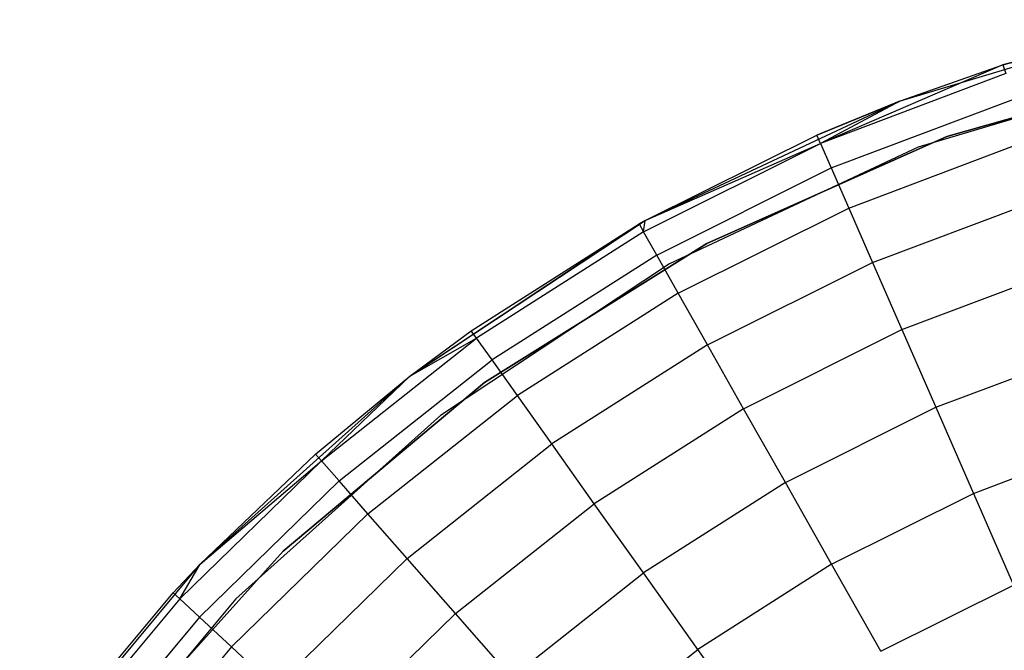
# Model space of a CAD drawing. Extents: x 3 to 49, y 3 to 103.
# Tile 85 of 101: x 23.943 to 25.269, y 60.474 to 61.323. Entities that reach past the tile are written whole.
import ezdxf

# ---------------------------------------------------------------- set-up
doc = ezdxf.new("R2010")
doc.units = 0
doc.header["$LTSCALE"] = 2.54
doc.layers.get('0').update_dxf_attribs({"linetype": 'CONTINUOUS'})

# ---------------------------------------------------------------- blocks, each defined once
blk = doc.blocks.new('HOTEL-MOOD-11782-11790_STL')
at = {"color": 0}
for p, q in [((25.1286, 61.2135, 0.1181), (25.492, 61.3229, 0.1181)), ((25.1286, 61.2135, 0.1181), (25.492, 61.3229, 0.1181)), ((25.492, 61.3229, 0.1181), (25.2667, 61.2619, 1.7681)), ((25.2667, 61.2619, 1.7681), (25.492, 61.3229, 1.7681)), ((25.492, 61.3229, 0.1181), (25.2667, 61.2619, 1.7681)), ((25.2667, 61.2619, 1.7681), (25.492, 61.3229, 1.7681)), ((25.2667, 61.2619, 1.7681), (25.021, 61.1563, 1.907)), ((25.2667, 61.2619, 1.7681), (25.021, 61.1563, 1.907)), ((25.1286, 61.2135, 0.1181), (25.2667, 61.2619, 1.7681)), ((25.1286, 61.2135, 0.1181), (25.2667, 61.2619, 1.7681)), ((25.1286, 61.2135, 1.7681), (25.2667, 61.2619, 1.7681)), ((25.1286, 61.2135, 1.7681), (25.2667, 61.2619, 1.7681)), ((25.191, 61.1654, 1.2181), (25.5307, 61.2628, 1.2181)), ((25.5307, 61.2628, 0.1181), (25.191, 61.1654, 0.1181)), ((25.191, 61.1654, 1.2181), (25.5307, 61.2628, 1.2181)), ((25.5307, 61.2628, 0.1181), (25.191, 61.1654, 0.1181)), ((25.2667, 61.2619, 1.7681), (25.2704, 61.2503, 1.907)), ((25.2667, 61.2619, 1.7681), (25.2704, 61.2503, 1.907)), ((25.2704, 61.2503, 1.907), (25.021, 61.1563, 1.907)), ((25.2704, 61.2503, 1.907), (25.021, 61.1563, 1.907)), ((25.5066, 61.2575, 0.1181), (25.1525, 61.151, 0.1181)), ((25.5066, 61.2575, 0.1181), (25.1525, 61.151, 0.1181)), ((25.5066, 61.2575, 1.2181), (25.1525, 61.151, 1.2181)), ((25.5066, 61.2575, 1.2181), (25.1525, 61.151, 1.2181)), ((24.7849, 61.0524, 0.1181), (25.1286, 61.2135, 0.1181)), ((24.7849, 61.0524, 0.1181), (25.1286, 61.2135, 0.1181)), ((25.1286, 61.2135, 0.1181), (25.0162, 61.1675, 1.7681)), ((25.0162, 61.1675, 1.7681), (25.1286, 61.2135, 1.7681)), ((25.1286, 61.2135, 0.1181), (25.0162, 61.1675, 1.7681)), ((25.0162, 61.1675, 1.7681), (25.1286, 61.2135, 1.7681)), ((25.1286, 61.2135, 1.7681), (25.021, 61.1563, 1.907)), ((25.1286, 61.2135, 1.7681), (25.021, 61.1563, 1.907)), ((25.0355, 61.1233, 2.0417), (25.2813, 61.2159, 2.0417)), ((25.0355, 61.1233, 2.0417), (25.2813, 61.2159, 2.0417)), ((25.1286, 61.2135, 0.1181), (25.1286, 61.2135, 1.7681)), ((25.1286, 61.2135, 0.1181), (25.1286, 61.2135, 1.7681)), ((24.7827, 61.0372, 1.907), (25.021, 61.1563, 1.907)), ((24.7827, 61.0372, 1.907), (25.021, 61.1563, 1.907)), ((24.7849, 61.0524, 0.1181), (25.0162, 61.1675, 1.7681)), ((24.7849, 61.0524, 0.1181), (25.0162, 61.1675, 1.7681)), ((24.7849, 61.0524, 1.7681), (25.0162, 61.1675, 1.7681)), ((24.7849, 61.0524, 1.7681), (25.0162, 61.1675, 1.7681)), ((24.7849, 61.0524, 1.7681), (25.021, 61.1563, 1.907)), ((24.7849, 61.0524, 1.7681), (25.021, 61.1563, 1.907)), ((24.8682, 61.0216, 1.2181), (25.191, 61.1654, 1.2181)), ((25.191, 61.1654, 0.1181), (24.8682, 61.0216, 0.1181)), ((24.8682, 61.0216, 1.2181), (25.191, 61.1654, 1.2181)), ((25.191, 61.1654, 0.1181), (24.8682, 61.0216, 0.1181)), ((25.021, 61.1563, 1.907), (25.0162, 61.1675, 1.7681)), ((25.021, 61.1563, 1.907), (25.0162, 61.1675, 1.7681)), ((25.021, 61.1563, 1.907), (25.0355, 61.1233, 2.0417)), ((25.021, 61.1563, 1.907), (25.0355, 61.1233, 2.0417)), ((25.0591, 61.0693, 2.1681), (25.2993, 61.1598, 2.1681)), ((25.0591, 61.0693, 2.1681), (25.2993, 61.1598, 2.1681)), ((25.191, 61.1654, 1.2181), (25.191, 61.1654, 0.1181)), ((25.191, 61.1654, 1.2181), (25.191, 61.1654, 0.1181)), ((25.1525, 61.151, 0.1181), (24.8176, 60.994, 0.1181)), ((25.1525, 61.151, 0.1181), (24.8176, 60.994, 0.1181)), ((25.1525, 61.151, 1.2181), (24.8176, 60.994, 1.2181)), ((25.1525, 61.151, 1.2181), (24.8176, 60.994, 1.2181)), ((25.1525, 61.151, 0.1181), (25.1525, 61.151, 1.2181)), ((25.1525, 61.151, 0.1181), (25.1525, 61.151, 1.2181)), ((24.8005, 61.0058, 2.0417), (25.0355, 61.1233, 2.0417)), ((24.8005, 61.0058, 2.0417), (25.0355, 61.1233, 2.0417)), ((25.0355, 61.1233, 2.0417), (25.0591, 61.0693, 2.1681)), ((25.0355, 61.1233, 2.0417), (25.0591, 61.0693, 2.1681)), ((25.0911, 60.996, 2.2823), (25.3236, 61.0836, 2.2823)), ((25.0911, 60.996, 2.2823), (25.3236, 61.0836, 2.2823)), ((24.8295, 60.9545, 2.1681), (25.0591, 61.0693, 2.1681)), ((24.8295, 60.9545, 2.1681), (25.0591, 61.0693, 2.1681)), ((25.0591, 61.0693, 2.1681), (25.0911, 60.996, 2.2823)), ((25.0591, 61.0693, 2.1681), (25.0911, 60.996, 2.2823)), ((24.4683, 60.8429, 0.1181), (24.7849, 61.0524, 0.1181)), ((24.4683, 60.8429, 0.1181), (24.7849, 61.0524, 0.1181)), ((24.7849, 61.0524, 0.1181), (24.7767, 61.0478, 1.7681)), ((24.7767, 61.0478, 1.7681), (24.7849, 61.0524, 1.7681)), ((24.7849, 61.0524, 0.1181), (24.7767, 61.0478, 1.7681)), ((24.7767, 61.0478, 1.7681), (24.7849, 61.0524, 1.7681)), ((24.7827, 61.0372, 1.907), (24.7849, 61.0524, 1.7681)), ((24.7827, 61.0372, 1.907), (24.7849, 61.0524, 1.7681)), ((24.7849, 61.0524, 0.1181), (24.7849, 61.0524, 1.7681)), ((24.7849, 61.0524, 0.1181), (24.7849, 61.0524, 1.7681)), ((24.4683, 60.8429, 0.1181), (24.7767, 61.0478, 1.7681)), ((24.4683, 60.8429, 0.1181), (24.7767, 61.0478, 1.7681)), ((24.5509, 60.9041, 1.7681), (24.7767, 61.0478, 1.7681)), ((24.5509, 60.9041, 1.7681), (24.7767, 61.0478, 1.7681)), ((24.7827, 61.0372, 1.907), (24.5579, 60.8942, 1.907)), ((24.7827, 61.0372, 1.907), (24.5579, 60.8942, 1.907)), ((24.7767, 61.0478, 1.7681), (24.7827, 61.0372, 1.907)), ((24.7767, 61.0478, 1.7681), (24.7827, 61.0372, 1.907)), ((24.8005, 61.0058, 2.0417), (24.7827, 61.0372, 1.907)), ((24.8005, 61.0058, 2.0417), (24.7827, 61.0372, 1.907)), ((24.5685, 60.8344, 1.2181), (24.8682, 61.0216, 1.2181)), ((24.8682, 61.0216, 0.1181), (24.5685, 60.8344, 0.1181)), ((24.5685, 60.8344, 1.2181), (24.8682, 61.0216, 1.2181)), ((24.8682, 61.0216, 0.1181), (24.5685, 60.8344, 0.1181)), ((24.8682, 61.0216, 1.2181), (24.8682, 61.0216, 0.1181)), ((24.8682, 61.0216, 1.2181), (24.8682, 61.0216, 0.1181)), ((24.8005, 61.0058, 2.0417), (24.5788, 60.8648, 2.0417)), ((24.8005, 61.0058, 2.0417), (24.5788, 60.8648, 2.0417)), ((24.8295, 60.9545, 2.1681), (24.8005, 61.0058, 2.0417)), ((24.8295, 60.9545, 2.1681), (24.8005, 61.0058, 2.0417)), ((24.8689, 60.8849, 2.2823), (25.0911, 60.996, 2.2823)), ((24.8689, 60.8849, 2.2823), (25.0911, 60.996, 2.2823)), ((25.0911, 60.996, 2.2823), (25.1306, 60.9056, 2.3809)), ((25.0911, 60.996, 2.2823), (25.1306, 60.9056, 2.3809)), ((24.8176, 60.994, 0.1181), (24.5092, 60.79, 0.1181)), ((24.8176, 60.994, 0.1181), (24.5092, 60.79, 0.1181)), ((24.8176, 60.994, 1.2181), (24.5092, 60.79, 1.2181)), ((24.8176, 60.994, 1.2181), (24.5092, 60.79, 1.2181)), ((24.8176, 60.994, 0.1181), (24.8176, 60.994, 1.2181)), ((24.8176, 60.994, 0.1181), (24.8176, 60.994, 1.2181)), ((25.1306, 60.9056, 2.3809), (25.3536, 60.9897, 2.3809)), ((25.1306, 60.9056, 2.3809), (25.3536, 60.9897, 2.3809)), ((24.8295, 60.9545, 2.1681), (24.613, 60.8168, 2.1681)), ((24.8295, 60.9545, 2.1681), (24.613, 60.8168, 2.1681)), ((24.8689, 60.8849, 2.2823), (24.8295, 60.9545, 2.1681)), ((24.8689, 60.8849, 2.2823), (24.8295, 60.9545, 2.1681)), ((24.4683, 60.8429, 0.1181), (24.5509, 60.9041, 1.7681)), ((24.4683, 60.8429, 1.7681), (24.5509, 60.9041, 1.7681)), ((24.4683, 60.8429, 0.1181), (24.5509, 60.9041, 1.7681)), ((24.4683, 60.8429, 1.7681), (24.5509, 60.9041, 1.7681)), ((24.5579, 60.8942, 1.907), (24.5509, 60.9041, 1.7681)), ((24.5579, 60.8942, 1.907), (24.5509, 60.9041, 1.7681)), ((24.9175, 60.7991, 2.3809), (25.1306, 60.9056, 2.3809)), ((24.9175, 60.7991, 2.3809), (25.1306, 60.9056, 2.3809)), ((25.1306, 60.9056, 2.3809), (25.1764, 60.801, 2.4609)), ((25.1306, 60.9056, 2.3809), (25.1764, 60.801, 2.4609)), ((24.349, 60.7289, 1.907), (24.5579, 60.8942, 1.907)), ((24.349, 60.7289, 1.907), (24.5579, 60.8942, 1.907)), ((24.4683, 60.8429, 1.7681), (24.5579, 60.8942, 1.907)), ((24.4683, 60.8429, 1.7681), (24.5579, 60.8942, 1.907)), ((24.5788, 60.8648, 2.0417), (24.5579, 60.8942, 1.907)), ((24.5788, 60.8648, 2.0417), (24.5579, 60.8942, 1.907)), ((24.8689, 60.8849, 2.2823), (24.6593, 60.7516, 2.2823)), ((24.8689, 60.8849, 2.2823), (24.6593, 60.7516, 2.2823)), ((24.9175, 60.7991, 2.3809), (24.8689, 60.8849, 2.2823)), ((24.9175, 60.7991, 2.3809), (24.8689, 60.8849, 2.2823)), ((25.1764, 60.801, 2.4609), (25.3883, 60.8808, 2.4609)), ((25.1764, 60.801, 2.4609), (25.3883, 60.8808, 2.4609)), ((24.3728, 60.7018, 2.0417), (24.5788, 60.8648, 2.0417)), ((24.3728, 60.7018, 2.0417), (24.5788, 60.8648, 2.0417)), ((24.613, 60.8168, 2.1681), (24.5788, 60.8648, 2.0417)), ((24.613, 60.8168, 2.1681), (24.5788, 60.8648, 2.0417)), ((24.1856, 60.5896, 0.1181), (24.4683, 60.8429, 0.1181)), ((24.1856, 60.5896, 0.1181), (24.4683, 60.8429, 0.1181)), ((24.341, 60.738, 1.7681), (24.4683, 60.8429, 0.1181)), ((24.341, 60.738, 1.7681), (24.4683, 60.8429, 0.1181)), ((24.341, 60.738, 1.7681), (24.4683, 60.8429, 1.7681)), ((24.341, 60.738, 1.7681), (24.4683, 60.8429, 1.7681)), ((24.349, 60.7289, 1.907), (24.4683, 60.8429, 1.7681)), ((24.349, 60.7289, 1.907), (24.4683, 60.8429, 1.7681)), ((24.4683, 60.8429, 1.7681), (24.4683, 60.8429, 0.1181)), ((24.4683, 60.8429, 1.7681), (24.4683, 60.8429, 0.1181)), ((24.2977, 60.6072, 1.2181), (24.5685, 60.8344, 1.2181)), ((24.5685, 60.8344, 0.1181), (24.2977, 60.6072, 0.1181)), ((24.2977, 60.6072, 1.2181), (24.5685, 60.8344, 1.2181)), ((24.5685, 60.8344, 0.1181), (24.2977, 60.6072, 0.1181)), ((24.5685, 60.8344, 1.2181), (24.5685, 60.8344, 0.1181)), ((24.5685, 60.8344, 1.2181), (24.5685, 60.8344, 0.1181)), ((24.4117, 60.6575, 2.1681), (24.613, 60.8168, 2.1681)), ((24.4117, 60.6575, 2.1681), (24.613, 60.8168, 2.1681)), ((24.6593, 60.7516, 2.2823), (24.613, 60.8168, 2.1681)), ((24.6593, 60.7516, 2.2823), (24.613, 60.8168, 2.1681)), ((24.9175, 60.7991, 2.3809), (24.7164, 60.6712, 2.3809)), ((24.9175, 60.7991, 2.3809), (24.7164, 60.6712, 2.3809)), ((24.9738, 60.6997, 2.4609), (24.9175, 60.7991, 2.3809)), ((24.9738, 60.6997, 2.4609), (24.9175, 60.7991, 2.3809)), ((24.9738, 60.6997, 2.4609), (25.1764, 60.801, 2.4609)), ((24.9738, 60.6997, 2.4609), (25.1764, 60.801, 2.4609)), ((25.1764, 60.801, 2.4609), (25.227, 60.6851, 2.5198)), ((25.1764, 60.801, 2.4609), (25.227, 60.6851, 2.5198)), ((24.5092, 60.79, 0.1181), (24.2338, 60.5432, 0.1181)), ((24.5092, 60.79, 0.1181), (24.2338, 60.5432, 0.1181)), ((24.5092, 60.79, 1.2181), (24.2338, 60.5432, 1.2181)), ((24.5092, 60.79, 1.2181), (24.2338, 60.5432, 1.2181)), ((24.5092, 60.79, 0.1181), (24.5092, 60.79, 1.2181)), ((24.5092, 60.79, 0.1181), (24.5092, 60.79, 1.2181)), ((25.227, 60.6851, 2.5198), (25.4267, 60.7604, 2.5198)), ((25.227, 60.6851, 2.5198), (25.4267, 60.7604, 2.5198)), ((24.4645, 60.5974, 2.2823), (24.6593, 60.7516, 2.2823)), ((24.4645, 60.5974, 2.2823), (24.6593, 60.7516, 2.2823)), ((24.7164, 60.6712, 2.3809), (24.6593, 60.7516, 2.2823)), ((24.7164, 60.6712, 2.3809), (24.6593, 60.7516, 2.2823)), ((24.1856, 60.5896, 0.1181), (24.341, 60.738, 1.7681)), ((24.1856, 60.5896, 1.7681), (24.341, 60.738, 1.7681)), ((24.1856, 60.5896, 0.1181), (24.341, 60.738, 1.7681)), ((24.1856, 60.5896, 1.7681), (24.341, 60.738, 1.7681)), ((24.341, 60.738, 1.7681), (24.349, 60.7289, 1.907)), ((24.341, 60.738, 1.7681), (24.349, 60.7289, 1.907)), ((24.1582, 60.5429, 1.907), (24.349, 60.7289, 1.907)), ((24.1582, 60.5429, 1.907), (24.349, 60.7289, 1.907)), ((24.1856, 60.5896, 1.7681), (24.349, 60.7289, 1.907)), ((24.1856, 60.5896, 1.7681), (24.349, 60.7289, 1.907)), ((24.3728, 60.7018, 2.0417), (24.349, 60.7289, 1.907)), ((24.3728, 60.7018, 2.0417), (24.349, 60.7289, 1.907)), ((24.1847, 60.5184, 2.0417), (24.3728, 60.7018, 2.0417)), ((24.1847, 60.5184, 2.0417), (24.3728, 60.7018, 2.0417)), ((24.4117, 60.6575, 2.1681), (24.3728, 60.7018, 2.0417)), ((24.4117, 60.6575, 2.1681), (24.3728, 60.7018, 2.0417)), ((24.9738, 60.6997, 2.4609), (24.7826, 60.5781, 2.4609)), ((24.9738, 60.6997, 2.4609), (24.7826, 60.5781, 2.4609)), ((25.036, 60.5897, 2.5198), (24.9738, 60.6997, 2.4609)), ((25.036, 60.5897, 2.5198), (24.9738, 60.6997, 2.4609)), ((25.036, 60.5897, 2.5198), (25.227, 60.6851, 2.5198)), ((25.036, 60.5897, 2.5198), (25.227, 60.6851, 2.5198)), ((25.227, 60.6851, 2.5198), (25.2809, 60.5617, 2.5559)), ((25.227, 60.6851, 2.5198), (25.2809, 60.5617, 2.5559)), ((24.5296, 60.5233, 2.3809), (24.7164, 60.6712, 2.3809)), ((24.5296, 60.5233, 2.3809), (24.7164, 60.6712, 2.3809)), ((24.7826, 60.5781, 2.4609), (24.7164, 60.6712, 2.3809)), ((24.7826, 60.5781, 2.4609), (24.7164, 60.6712, 2.3809)), ((24.2279, 60.4784, 2.1681), (24.4117, 60.6575, 2.1681)), ((24.2279, 60.4784, 2.1681), (24.4117, 60.6575, 2.1681)), ((24.4645, 60.5974, 2.2823), (24.4117, 60.6575, 2.1681)), ((24.4645, 60.5974, 2.2823), (24.4117, 60.6575, 2.1681)), ((24.0613, 60.3446, 1.2181), (24.2977, 60.6072, 1.2181)), ((24.2977, 60.6072, 0.1181), (24.0613, 60.3446, 0.1181)), ((24.0613, 60.3446, 1.2181), (24.2977, 60.6072, 1.2181)), ((24.2977, 60.6072, 0.1181), (24.0613, 60.3446, 0.1181)), ((24.2977, 60.6072, 1.2181), (24.2977, 60.6072, 0.1181)), ((24.2977, 60.6072, 1.2181), (24.2977, 60.6072, 0.1181)), ((23.9428, 60.2979, 0.1181), (24.1856, 60.5896, 0.1181)), ((23.9428, 60.2979, 0.1181), (24.1856, 60.5896, 0.1181)), ((24.1493, 60.5512, 1.7681), (24.1856, 60.5896, 0.1181)), ((24.1493, 60.5512, 1.7681), (24.1856, 60.5896, 0.1181)), ((24.1493, 60.5512, 1.7681), (24.1856, 60.5896, 1.7681)), ((24.1493, 60.5512, 1.7681), (24.1856, 60.5896, 1.7681)), ((24.1582, 60.5429, 1.907), (24.1856, 60.5896, 1.7681)), ((24.1582, 60.5429, 1.907), (24.1856, 60.5896, 1.7681)), ((24.1856, 60.5896, 1.7681), (24.1856, 60.5896, 0.1181)), ((24.1856, 60.5896, 1.7681), (24.1856, 60.5896, 0.1181)), ((24.2866, 60.424, 2.2823), (24.4645, 60.5974, 2.2823)), ((24.2866, 60.424, 2.2823), (24.4645, 60.5974, 2.2823)), ((24.5296, 60.5233, 2.3809), (24.4645, 60.5974, 2.2823)), ((24.5296, 60.5233, 2.3809), (24.4645, 60.5974, 2.2823)), ((25.036, 60.5897, 2.5198), (24.8559, 60.4751, 2.5198)), ((25.036, 60.5897, 2.5198), (24.8559, 60.4751, 2.5198)), ((25.1023, 60.4725, 2.5559), (25.036, 60.5897, 2.5198)), ((25.1023, 60.4725, 2.5559), (25.036, 60.5897, 2.5198)), ((24.605, 60.4375, 2.4609), (24.7826, 60.5781, 2.4609)), ((24.605, 60.4375, 2.4609), (24.7826, 60.5781, 2.4609)), ((24.8559, 60.4751, 2.5198), (24.7826, 60.5781, 2.4609)), ((24.8559, 60.4751, 2.5198), (24.7826, 60.5781, 2.4609)), ((25.1023, 60.4725, 2.5559), (25.2809, 60.5617, 2.5559)), ((25.1023, 60.4725, 2.5559), (25.2809, 60.5617, 2.5559)), ((23.9778, 60.3456, 1.7681), (24.1493, 60.5512, 1.7681)), ((23.9778, 60.3456, 1.7681), (24.1493, 60.5512, 1.7681)), ((24.1493, 60.5512, 1.7681), (24.1582, 60.5429, 1.907)), ((24.1493, 60.5512, 1.7681), (24.1582, 60.5429, 1.907)), ((24.1582, 60.5429, 1.907), (23.9875, 60.3383, 1.907)), ((24.1582, 60.5429, 1.907), (23.9875, 60.3383, 1.907)), ((24.2338, 60.5432, 0.1181), (23.9972, 60.2589, 0.1181)), ((24.2338, 60.5432, 0.1181), (23.9972, 60.2589, 0.1181)), ((24.2338, 60.5432, 1.2181), (23.9972, 60.2589, 1.2181)), ((24.2338, 60.5432, 1.2181), (23.9972, 60.2589, 1.2181)), ((24.1847, 60.5184, 2.0417), (24.1582, 60.5429, 1.907)), ((24.1847, 60.5184, 2.0417), (24.1582, 60.5429, 1.907)), ((24.2338, 60.5432, 0.1181), (24.2338, 60.5432, 1.2181)), ((24.2338, 60.5432, 0.1181), (24.2338, 60.5432, 1.2181)), ((24.1847, 60.5184, 2.0417), (24.0164, 60.3167, 2.0417)), ((24.1847, 60.5184, 2.0417), (24.0164, 60.3167, 2.0417)), ((24.2279, 60.4784, 2.1681), (24.1847, 60.5184, 2.0417)), ((24.2279, 60.4784, 2.1681), (24.1847, 60.5184, 2.0417)), ((24.359, 60.357, 2.3809), (24.5296, 60.5233, 2.3809)), ((24.359, 60.357, 2.3809), (24.5296, 60.5233, 2.3809)), ((24.605, 60.4375, 2.4609), (24.5296, 60.5233, 2.3809)), ((24.605, 60.4375, 2.4609), (24.5296, 60.5233, 2.3809)), ((24.2279, 60.4784, 2.1681), (24.0635, 60.2813, 2.1681)), ((24.2279, 60.4784, 2.1681), (24.0635, 60.2813, 2.1681)), ((24.2866, 60.424, 2.2823), (24.2279, 60.4784, 2.1681)), ((24.2866, 60.424, 2.2823), (24.2279, 60.4784, 2.1681)), ((24.6885, 60.3426, 2.5198), (24.8559, 60.4751, 2.5198)), ((24.6885, 60.3426, 2.5198), (24.8559, 60.4751, 2.5198)), ((24.9339, 60.3653, 2.5559), (24.8559, 60.4751, 2.5198)), ((24.9339, 60.3653, 2.5559), (24.8559, 60.4751, 2.5198))]:
    blk.add_line(p, q, dxfattribs=at)

msp = doc.modelspace()

# ---------------------------------------------------------------- block references
at = {"color": 0}
msp.add_blockref('HOTEL-MOOD-11782-11790_STL', (0, 0), dxfattribs=at)

doc.saveas('drawing.dxf')
